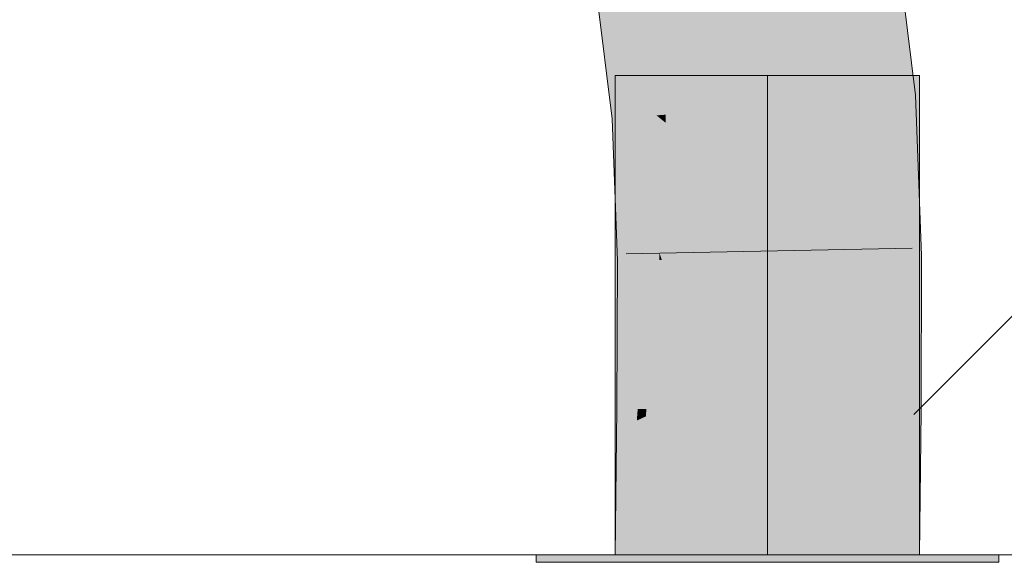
# Model space of a CAD drawing. Extents: x -500 to 300, y 62 to 1162.
# Tile 206 of 256: x 209.652 to 210.461, y 869.342 to 869.788. Entities that reach past the tile are written whole.
import ezdxf
from ezdxf.lldxf.tags import DXFTag

# ---------------------------------------------------------------- set-up
doc = ezdxf.new("R2010")
doc.units = 0
doc.layers.get('0').update_dxf_attribs({"lineweight": 13})
doc.layers.add('E_Detail_Linie_Text_Bem', color=7, linetype='Continuous', lineweight=13)
for name, color, linetype, lineweight, true_color in [('E_Detail_Wandschraffur', 7, 'Continuous', 5, 0xc0c0c0), ('E_Leerrohr 25-A06G93S78I', 7, 'Continuous', 9, 0xff8000), ('E_Leerrohr 25-Shading', 7, 'Continuous', 9, 0xff8000)]:
    doc.layers.add(name, color=color, linetype=linetype, lineweight=lineweight, true_color=true_color)
tags = doc.linetypes.add('fein_strichliert', pattern=[4, 1, -2, 1]).pattern_tags.tags
tags[8:9] = [DXFTag(74, 4), DXFTag(75, 0), DXFTag(340, '0'), DXFTag(46, 0.0), DXFTag(50, 0.0), DXFTag(44, 0.0), DXFTag(45, 0.0)]
tags[6:7] = [DXFTag(74, 4), DXFTag(75, 0), DXFTag(340, '0'), DXFTag(46, 0.0), DXFTag(50, 0.0), DXFTag(44, 0.0), DXFTag(45, 0.0)]
tags[4:5] = [DXFTag(74, 4), DXFTag(75, 0), DXFTag(340, '0'), DXFTag(46, 0.0), DXFTag(50, 0.0), DXFTag(44, 0.0), DXFTag(45, 0.0)]
tags = doc.linetypes.add('STRICHPUNKT2-A06G93S88I', pattern=[12.7, 6.35, -3.175, 0, -3.175]).pattern_tags.tags
tags[10:11] = [DXFTag(74, 4), DXFTag(75, 0), DXFTag(340, '0'), DXFTag(46, 0.0), DXFTag(50, 0.0), DXFTag(44, 0.0), DXFTag(45, 0.0)]
tags[8:9] = [DXFTag(74, 4), DXFTag(75, 0), DXFTag(340, '0'), DXFTag(46, 0.0), DXFTag(50, 0.0), DXFTag(44, 0.0), DXFTag(45, 0.0)]
tags[6:7] = [DXFTag(74, 4), DXFTag(75, 0), DXFTag(340, '0'), DXFTag(46, 0.0), DXFTag(50, 0.0), DXFTag(44, 0.0), DXFTag(45, 0.0)]
tags[4:5] = [DXFTag(74, 4), DXFTag(75, 0), DXFTag(340, '0'), DXFTag(46, 0.0), DXFTag(50, 0.0), DXFTag(44, 0.0), DXFTag(45, 0.0)]

# ---------------------------------------------------------------- blocks, each defined once
blk = doc.blocks.new('Shading-A06G93GX8I', base_point=(174.2543, 868.33185))
at = {"layer": 'E_Leerrohr 25-Shading', "color": 31, "true_color": 0xfabd7f}
for points in [[(210.26892, 869.71631), (210.35181, 869.72278), (210.27933, 869.83868), (210.33667, 869.84747)], [(210.2616, 869.83594), (210.26585, 869.71606), (210.27933, 869.83868), (210.26892, 869.71631)], [(210.24931, 869.83411), (210.18666, 869.80463), (210.26369, 869.71588), (210.18318, 869.70953)], [(210.2569, 869.83527), (210.24931, 869.83411), (210.26585, 869.71606), (210.26369, 869.71588)], [(210.2569, 869.83527), (210.26585, 869.71606), (210.26234, 869.81482)], [(210.18666, 869.80463), (210.16513, 869.79449), (210.18318, 869.70953), (210.17557, 869.70892)], [(210.26675, 869.63483), (210.26839, 869.59155), (210.35181, 869.72278), (210.35677, 869.59302)], [(210.26675, 869.63483), (210.35181, 869.72278), (210.26892, 869.71631)], [(210.18318, 869.70953), (210.17557, 869.70892), (210.18304, 869.70288)], [(210.26369, 869.71588), (210.18318, 869.70953), (210.26675, 869.63483), (210.18304, 869.70288)], [(210.26369, 869.71588), (210.26675, 869.63483), (210.26585, 869.71606)], [(210.26585, 869.71606), (210.26675, 869.63483), (210.26892, 869.71631)], [(210.18304, 869.70288), (210.17557, 869.70892), (210.18085, 869.59003), (210.18001, 869.59003)], [(210.26675, 869.63483), (210.18304, 869.70288), (210.26559, 869.59149), (210.18085, 869.59003)], [(210.26675, 869.63483), (210.26559, 869.59149), (210.26723, 869.59149)], [(210.26675, 869.63483), (210.26723, 869.59149), (210.26839, 869.59155)], [(210.18001, 869.59003), (210.17952, 869.46741), (210.26559, 869.59149), (210.26593, 869.46686)], [(210.26559, 869.59149), (210.26593, 869.46686), (210.26723, 869.59149), (210.26709, 869.46686)], [(210.26709, 869.46686), (210.26791, 869.46686), (210.26723, 869.59149), (210.26839, 869.59155)], [(210.26839, 869.59155), (210.26791, 869.46686), (210.27051, 869.4668)], [(210.26839, 869.59155), (210.27051, 869.4668), (210.35677, 869.59302), (210.35629, 869.46625)], [(210.17836, 869.3476), (210.26675, 869.3476), (210.17952, 869.46741), (210.26791, 869.46686)], [(210.26791, 869.46686), (210.26675, 869.3476), (210.27051, 869.4668), (210.27217, 869.3476)], [(210.27217, 869.3476), (210.35513, 869.3476), (210.27051, 869.4668), (210.35629, 869.46625)]]:
    blk.add_solid(points, dxfattribs=at)
at = {"layer": 'E_Leerrohr 25-Shading', "color": 43, "true_color": 0xd7ab7f}
for points in [[(210.33667, 869.84747), (210.35181, 869.72278), (210.35976, 869.85107), (210.38588, 869.72546)], [(210.38588, 869.72546), (210.38831, 869.72571), (210.35976, 869.85107), (210.37286, 869.85303)], [(210.1584, 869.79797), (210.12576, 869.81512), (210.16277, 869.70795), (210.13907, 869.70605)], [(210.16092, 869.79669), (210.1584, 869.79797), (210.16666, 869.70825), (210.16277, 869.70795)], [(210.16666, 869.70825), (210.17044, 869.70856), (210.16092, 869.79669), (210.16319, 869.79547)], [(210.16319, 869.79547), (210.17044, 869.70856), (210.16457, 869.7948), (210.17331, 869.70874)], [(210.17331, 869.70874), (210.17557, 869.70892), (210.16457, 869.7948), (210.16513, 869.79449)], [(210.35181, 869.72278), (210.39175, 869.63586), (210.38588, 869.72546)], [(210.39175, 869.63586), (210.38831, 869.72571), (210.38588, 869.72546)], [(210.35181, 869.72278), (210.35677, 869.59302), (210.39175, 869.63586), (210.39337, 869.59363)], [(210.16277, 869.70795), (210.13907, 869.70605), (210.1597, 869.64758)], [(210.1597, 869.64758), (210.13907, 869.70605), (210.14458, 869.58942), (210.14175, 869.63397)], [(210.16666, 869.70825), (210.16277, 869.70795), (210.16409, 869.63519), (210.1597, 869.64758)], [(210.16409, 869.63519), (210.1689, 869.62152), (210.16666, 869.70825), (210.17044, 869.70856)], [(210.17044, 869.70856), (210.1689, 869.62152), (210.17331, 869.70874), (210.17331, 869.60901)], [(210.17331, 869.70874), (210.17331, 869.60901), (210.17557, 869.70892), (210.17783, 869.59619)], [(210.17783, 869.59619), (210.18001, 869.59003), (210.17557, 869.70892)], [(210.1597, 869.64758), (210.14458, 869.58942), (210.15674, 869.58966)], [(210.15674, 869.58966), (210.16248, 869.58972), (210.1597, 869.64758), (210.16409, 869.63519)], [(210.14175, 869.63397), (210.1434, 869.58942), (210.14458, 869.58942)], [(210.16409, 869.63519), (210.16248, 869.58972), (210.1689, 869.62152), (210.16833, 869.58984)], [(210.1689, 869.62152), (210.16833, 869.58984), (210.17331, 869.60901), (210.17331, 869.5899)], [(210.17331, 869.60901), (210.17331, 869.5899), (210.17783, 869.59619), (210.17795, 869.59003)], [(210.17795, 869.59003), (210.18001, 869.59003), (210.17783, 869.59619)], [(210.1434, 869.58942), (210.14291, 869.46765), (210.14458, 869.58942), (210.14374, 869.46765)], [(210.14458, 869.58942), (210.14374, 869.46765), (210.15674, 869.58966), (210.14459, 869.46765)], [(210.15674, 869.58966), (210.14459, 869.46765), (210.16248, 869.58972), (210.15218, 869.46759)], [(210.16248, 869.58972), (210.15218, 869.46759), (210.16833, 869.58984), (210.16013, 869.46759)], [(210.16833, 869.58984), (210.16013, 869.46759), (210.17331, 869.5899), (210.16724, 869.46753)], [(210.16724, 869.46753), (210.17952, 869.46741), (210.17331, 869.5899), (210.18001, 869.59003)], [(210.35629, 869.46625), (210.3929, 869.466), (210.35677, 869.59302), (210.39337, 869.59363)], [(210.14291, 869.46765), (210.14275, 869.45026), (210.14459, 869.46765)], [(210.14459, 869.46765), (210.14275, 869.45026), (210.15218, 869.46759), (210.15094, 869.4541)], [(210.15218, 869.46759), (210.15094, 869.4541), (210.16013, 869.46759), (210.15942, 869.45807)], [(210.16013, 869.46759), (210.15942, 869.45807), (210.16724, 869.46753), (210.1669, 869.46155)], [(210.16046, 869.3476), (210.17836, 869.3476), (210.16455, 869.41992), (210.17952, 869.46741)], [(210.16455, 869.41992), (210.17952, 869.46741), (210.1669, 869.46155)], [(210.1669, 869.46155), (210.17952, 869.46741), (210.16724, 869.46753)], [(210.15942, 869.45807), (210.15417, 869.38702), (210.1669, 869.46155), (210.16455, 869.41992)], [(210.35513, 869.3476), (210.39175, 869.3476), (210.35629, 869.46625), (210.3929, 869.466)], [(210.14175, 869.3476), (210.15417, 869.38702), (210.15094, 869.4541), (210.15942, 869.45807)], [(210.14175, 869.3476), (210.15094, 869.4541), (210.14182, 869.35376)], [(210.15094, 869.4541), (210.14275, 869.45026), (210.14182, 869.35376)], [(210.15126, 869.3476), (210.16046, 869.3476), (210.15417, 869.38702), (210.16455, 869.41992)], [(210.15417, 869.38702), (210.14175, 869.3476), (210.15126, 869.3476)]]:
    blk.add_solid(points, dxfattribs=at)
at = {"layer": 'E_Leerrohr 25-Shading', "color": 31, "true_color": 0xecb67f}
for points in [[(210.26675, 869.74158), (210.14175, 869.74158), (210.26675, 869.3476), (210.14175, 869.3476)], [(210.39175, 869.74158), (210.26675, 869.74158), (210.39175, 869.3476), (210.26675, 869.3476)], [(210.26675, 869.3476), (210.07675, 869.3476), (210.26675, 869.34155), (210.07675, 869.34155)], [(210.29926, 869.3476), (210.26675, 869.3476), (210.29926, 869.34155), (210.26675, 869.34155)], [(210.45674, 869.34155), (210.45674, 869.3476), (210.29926, 869.34155), (210.29926, 869.3476)]]:
    blk.add_solid(points, dxfattribs=at)
blk = doc.blocks.new('Referenz-A06G93S98I')
at = {"layer": 'E_Detail_Linie_Text_Bem', "linetype": 'Continuous', "ltscale": 0.13}
blk.add_line((252.36778, 869.34758), (204.38971, 869.34758), dxfattribs=at)
at = {"layer": 'E_Detail_Wandschraffur', "linetype": 'fein_strichliert', "ltscale": 0.13}
blk.add_line((210.38694, 869.46317), (211.32937, 870.4056), dxfattribs=at)
at = {"layer": 'E_Leerrohr 25-A06G93S78I', "linetype": 'Continuous', "ltscale": 0.13}
for p, q in [((210.3883, 869.72568), (210.37286, 869.85306)), ((210.13907, 869.70607), (210.12576, 869.8151)), ((210.14175, 869.74158), (210.14175, 869.34758)), ((210.21497, 869.74158), (210.14175, 869.74158)), ((210.31853, 869.74158), (210.21497, 869.74158)), ((210.39175, 869.74158), (210.31853, 869.74158)), ((210.39175, 869.34758), (210.39175, 869.74158)), ((210.39337, 869.59365), (210.3883, 869.72568)), ((210.1434, 869.58942), (210.13907, 869.70607)), ((210.38564, 869.59991), (210.15068, 869.59522)), ((210.14291, 869.46768), (210.1434, 869.58942)), ((210.39291, 869.466), (210.39337, 869.59365)), ((210.14175, 869.34758), (210.14291, 869.46768)), ((210.39175, 869.34758), (210.39291, 869.466)), ((210.07675, 869.34758), (210.07675, 869.34158)), ((210.18805, 869.34758), (210.07675, 869.34758)), ((210.21497, 869.34758), (210.14175, 869.34758)), ((210.39175, 869.34758), (210.14175, 869.34758)), ((210.34545, 869.34758), (210.18805, 869.34758)), ((210.31853, 869.34758), (210.21497, 869.34758)), ((210.39175, 869.34758), (210.31853, 869.34758)), ((210.45675, 869.34758), (210.34545, 869.34758)), ((210.45675, 869.34158), (210.45675, 869.34758)), ((210.18805, 869.34158), (210.07675, 869.34158)), ((210.34545, 869.34158), (210.18805, 869.34158)), ((210.45675, 869.34158), (210.34545, 869.34158))]:
    blk.add_line(p, q, dxfattribs=at)
at = {"layer": 'E_Leerrohr 25-A06G93S78I', "linetype": 'STRICHPUNKT2-A06G93S88I', "lineweight": 5, "ltscale": 0.13}
blk.add_line((210.26675, 869.34758), (210.26675, 869.74158), dxfattribs=at)

msp = doc.modelspace()

# ---------------------------------------------------------------- block references
at = {"color": 8, "lineweight": 25, "ltscale": 0.25, "true_color": 0x808080}
msp.add_blockref('Referenz-A06G93S98I', (0, 0), dxfattribs=at)
msp.add_blockref('Shading-A06G93GX8I', (174.2543, 868.33185))

doc.saveas('drawing.dxf')
